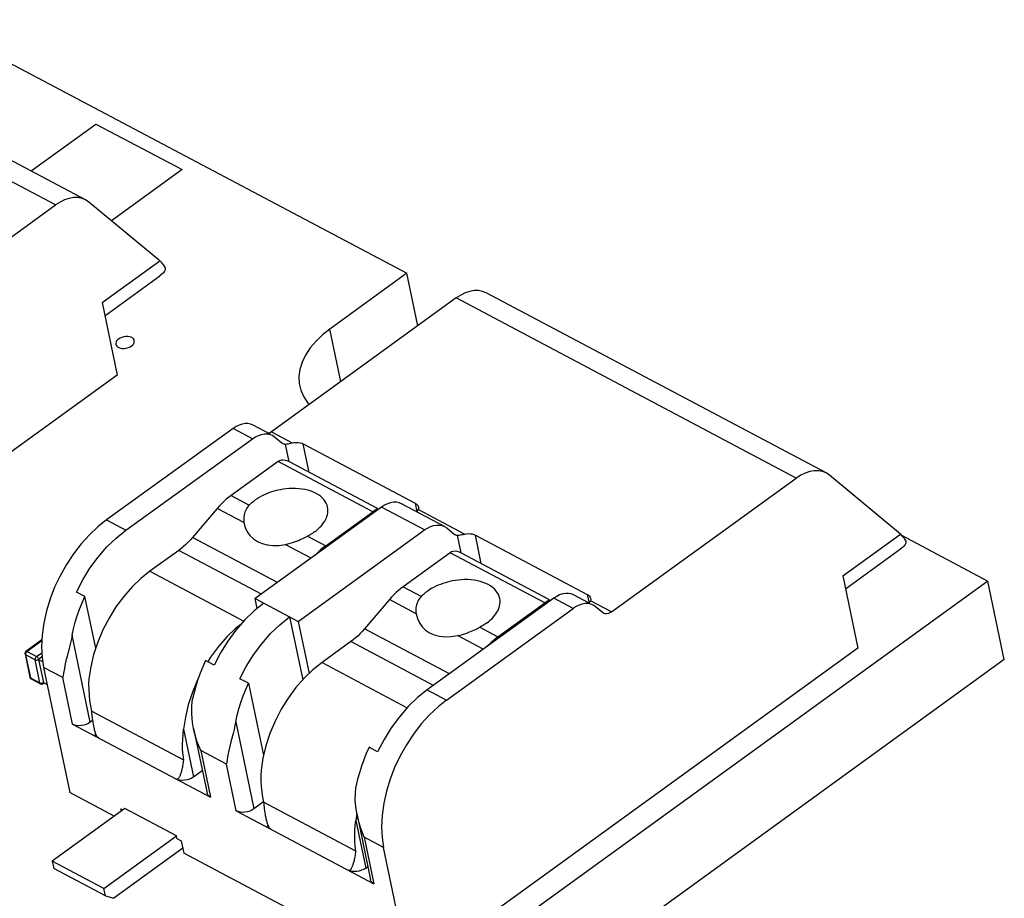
# Model space of a CAD drawing. Header units: millimetres. Extents: x 0 to 210, y 0 to 297.
# Tile 14 of 15: x 115 to 136, y 237 to 256. Entities that reach past the tile are written whole.
import ezdxf

# ---------------------------------------------------------------- set-up
doc = ezdxf.new("R2010")
doc.units = ezdxf.units.MM
doc.header["$LTSCALE"] = 19.36
doc.layers.get('0').update_dxf_attribs({"linetype": 'CONTINUOUS'})

msp = doc.modelspace()

# ---------------------------------------------------------------- linework, layer by layer
at = {"color": 7, "linetype": 'Continuous'}
for p, q in [((115.907, 251.853), (108.655, 255.695)), ((113.307, 255.294), (122.762, 250.284)), ((114.747, 252.467), (116.13, 253.469)), ((116.13, 253.469), (117.966, 252.496)), ((117.966, 252.496), (116.46, 251.405)), ((115.978, 251.805), (115.907, 251.852)), ((111.326, 248.888), (115.269, 251.743)), ((117.491, 250.549), (115.978, 251.805)), ((116.259, 249.658), (117.491, 250.549)), ((116.318, 249.378), (117.495, 250.23)), ((122.762, 250.284), (121.121, 249.095)), ((122.995, 249.165), (122.762, 250.284)), ((123.815, 249.758), (119.871, 246.903)), ((131.705, 246.025), (124.453, 249.867)), ((116.259, 249.658), (116.582, 248.111)), ((116.582, 248.111), (107.99, 241.889)), ((119.845, 246.853), (119.48, 247.047)), ((119.055, 246.974), (116.357, 245.021)), ((119.837, 246.881), (119.811, 246.871)), ((119.871, 246.903), (119.837, 246.881)), ((119.893, 246.828), (119.94, 246.796)), ((119.94, 246.796), (120.095, 246.667)), ((116.77, 244.802), (119.468, 246.755)), ((120.152, 246.643), (120.165, 246.641)), ((120.165, 246.641), (120.185, 246.642)), ((120.55, 246.646), (122.936, 245.381)), ((120.014, 246.268), (119.012, 245.543)), ((122.132, 245.265), (120.255, 246.259)), ((131.776, 245.977), (131.705, 246.025)), ((133.288, 244.722), (131.776, 245.977)), ((127.124, 243.06), (131.067, 245.916)), ((123.565, 244.882), (122.647, 245.369)), ((118.718, 245.268), (118.189, 244.647)), ((122.222, 245.296), (119.524, 243.343)), ((121.031, 244.473), (122.033, 245.198)), ((122.132, 245.265), (122.132, 245.265)), ((122.138, 245.236), (122.132, 245.265)), ((123.565, 244.882), (123.612, 244.851)), ((120.442, 242.856), (123.14, 244.81)), ((123.612, 244.851), (123.767, 244.722)), ((123.824, 244.697), (123.837, 244.696)), ((123.837, 244.696), (123.857, 244.696)), ((124.222, 244.7), (126.608, 243.435)), ((132.057, 243.83), (133.288, 244.722)), ((133.313, 244.694), (135.155, 243.718)), ((117.895, 244.372), (117.279, 243.927)), ((123.686, 244.323), (122.684, 243.597)), ((125.804, 243.32), (123.927, 244.314)), ((132.115, 243.551), (133.292, 244.403)), ((135.155, 243.718), (87.557, 209.25)), ((132.057, 243.83), (132.379, 242.283)), ((135.505, 242.042), (135.155, 243.718)), ((115.895, 243.386), (115.712, 243.483)), ((126.651, 243.247), (126.319, 243.423)), ((116.125, 242.284), (115.895, 243.386)), ((119.524, 243.343), (119.708, 243.245)), ((119.568, 243.133), (119.524, 243.343)), ((122.39, 243.322), (121.861, 242.702)), ((125.894, 243.35), (123.196, 241.397)), ((124.703, 242.527), (125.705, 243.253)), ((125.804, 243.32), (125.804, 243.32)), ((125.81, 243.29), (125.804, 243.32)), ((126.67, 243.279), (126.677, 243.297)), ((126.779, 243.172), (126.732, 243.204)), ((123.609, 241.178), (126.307, 243.132)), ((126.935, 243.044), (126.779, 243.172)), ((126.954, 243.031), (126.935, 243.044)), ((120.259, 242.954), (120.442, 242.856)), ((120.259, 242.954), (120.539, 241.609)), ((120.442, 242.856), (120.674, 241.746)), ((114.975, 242.463), (114.637, 242.217)), ((121.567, 242.427), (120.951, 241.981)), ((114.616, 242.163), (114.718, 241.67)), ((132.379, 242.283), (122.821, 235.361)), ((135.505, 242.042), (87.906, 207.574)), ((114.978, 242.099), (114.907, 242.047)), ((114.907, 242.047), (114.992, 242.002)), ((114.907, 242.047), (115.01, 241.555)), ((118.649, 241.926), (118.466, 242.024)), ((118.576, 242.095), (118.52, 242.007)), ((115.012, 241.877), (115.569, 239.204)), ((114.746, 241.634), (114.948, 241.527)), ((114.993, 241.524), (115.005, 241.531)), ((115.005, 241.531), (115.02, 241.541)), ((115.01, 241.555), (115.088, 241.514)), ((119.384, 241.537), (119.2, 241.635)), ((119.384, 241.537), (119.704, 240.001)), ((118.188, 241.345), (118.099, 241.078)), ((118.004, 239.9), (116.033, 240.944)), ((116.009, 240.706), (115.967, 240.68)), ((116.057, 240.74), (116.009, 240.706)), ((115.632, 240.663), (118.57, 239.107)), ((118.21, 240.576), (118.499, 239.191)), ((122.138, 240.078), (121.954, 240.175)), ((118.212, 239.538), (118.398, 239.673)), ((116.518, 238.701), (115.569, 239.204)), ((119.701, 239.005), (119.497, 238.857)), ((116.742, 238.864), (115.197, 237.745)), ((116.661, 238.86), (116.705, 238.837)), ((116.671, 238.812), (116.661, 238.86)), ((117.844, 238.28), (116.742, 238.864)), ((119.121, 238.815), (122.058, 237.258)), ((121.676, 237.955), (119.705, 238.999)), ((121.693, 238.761), (121.672, 238.613)), ((121.699, 238.728), (121.987, 237.343)), ((116.299, 237.161), (117.844, 238.28)), ((117.855, 238.228), (117.844, 238.28)), ((117.855, 238.228), (117.946, 238.179)), ((117.946, 238.179), (118.001, 237.915)), ((117.98, 238.016), (116.512, 236.951)), ((122.821, 235.361), (122.264, 238.034)), ((116.299, 237.161), (115.197, 237.745)), ((115.197, 237.745), (115.23, 237.588)), ((120.19, 236.756), (118.001, 237.915)), ((116.332, 237.004), (115.23, 237.588)), ((121.884, 237.593), (121.928, 237.625)), ((116.332, 237.004), (116.299, 237.161)), ((116.332, 237.004), (116.512, 236.951))]:
    msp.add_line(p, q, dxfattribs=at)
at = {"color": 9, "linetype": 'Continuous'}
for p, q in [((115.269, 251.743), (108.017, 255.586)), ((131.067, 245.916), (123.815, 249.758)), ((121.354, 247.976), (121.121, 249.095)), ((119.468, 246.755), (119.055, 246.974)), ((119.871, 246.903), (120.318, 246.666)), ((120.165, 246.641), (120.243, 246.265)), ((120.676, 246.036), (120.55, 246.646)), ((122.033, 245.198), (120.014, 246.268)), ((119.012, 245.543), (119.398, 245.338)), ((122.936, 245.381), (122.975, 245.194)), ((119.287, 244.966), (118.718, 245.268)), ((122.04, 245.165), (122.033, 245.198)), ((123.14, 244.81), (122.222, 245.296)), ((123.99, 244.72), (123.005, 245.242)), ((116.357, 245.021), (116.77, 244.802)), ((120.645, 244.678), (121.031, 244.473)), ((123.837, 244.696), (123.915, 244.319)), ((124.349, 244.091), (124.222, 244.7)), ((120, 243.688), (118.189, 244.647)), ((120.719, 244.208), (120.168, 244.5)), ((119.657, 243.439), (117.895, 244.372)), ((125.705, 243.253), (123.686, 244.323)), ((117.279, 243.927), (119.282, 242.865)), ((122.684, 243.597), (123.07, 243.392)), ((126.608, 243.435), (126.647, 243.248)), ((119.708, 243.245), (120.259, 242.954)), ((122.959, 243.021), (122.39, 243.322)), ((125.712, 243.219), (125.705, 243.253)), ((126.307, 243.132), (125.894, 243.35)), ((127.124, 243.06), (126.677, 243.297)), ((123.672, 241.742), (121.861, 242.702)), ((124.317, 242.732), (124.703, 242.527)), ((114.974, 242.443), (114.66, 242.216)), ((116.009, 240.706), (115.622, 242.564)), ((123.329, 241.493), (121.567, 242.427)), ((124.391, 242.262), (123.84, 242.554)), ((114.622, 242.152), (114.63, 242.146)), ((114.629, 242.158), (114.63, 242.146)), ((114.66, 242.216), (114.862, 242.109)), ((114.862, 242.109), (114.974, 242.19)), ((114.832, 242.039), (114.63, 242.146)), ((114.63, 242.146), (114.732, 241.653)), ((114.934, 241.546), (114.832, 242.039)), ((120.951, 241.981), (122.771, 241.017)), ((115.425, 241.658), (115.012, 241.877)), ((114.732, 241.653), (114.934, 241.546)), ((114.999, 241.548), (115.01, 241.555)), ((115.632, 240.663), (115.425, 241.658)), ((123.196, 241.397), (123.609, 241.178)), ((119.11, 240.716), (119.497, 238.857)), ((118, 240.559), (118.212, 239.538)), ((118.914, 239.81), (118.363, 240.102)), ((118.363, 240.102), (118.57, 239.107)), ((119.121, 238.815), (118.914, 239.81)), ((121.672, 238.613), (121.884, 237.593)), ((122.264, 238.034), (121.851, 238.253)), ((121.851, 238.253), (122.058, 237.258))]:
    msp.add_line(p, q, dxfattribs=at)
at = {"color": 7, "linetype": 'Continuous'}
for points in [[(115.907, 251.852), (115.832, 251.883), (115.746, 251.899), (115.653, 251.9), (115.557, 251.883), (115.459, 251.851), (115.364, 251.804), (115.269, 251.743)], [(117.491, 250.549), (117.517, 250.52), (117.54, 250.492), (117.56, 250.466), (117.578, 250.442), (117.592, 250.42), (117.603, 250.399)], [(117.603, 250.399), (117.609, 250.379), (117.605, 250.355), (117.592, 250.327), (117.569, 250.297), (117.537, 250.264), (117.495, 250.23)], [(124.452, 249.867), (124.377, 249.898), (124.291, 249.914), (124.199, 249.915), (124.103, 249.898), (124.005, 249.865), (123.909, 249.819), (123.815, 249.758)], [(121.121, 249.095), (120.964, 248.972), (120.824, 248.838), (120.701, 248.692), (120.6, 248.539), (120.527, 248.386), (120.48, 248.233), (120.459, 248.081), (120.466, 247.933), (120.476, 247.877)], [(116.613, 248.881), (116.589, 248.862), (116.57, 248.841), (116.558, 248.819), (116.552, 248.795), (116.553, 248.773), (116.554, 248.767)], [(116.947, 248.849), (116.941, 248.866), (116.927, 248.887), (116.908, 248.905), (116.882, 248.919), (116.849, 248.929), (116.812, 248.934), (116.77, 248.934), (116.724, 248.928), (116.679, 248.917), (116.643, 248.901), (116.613, 248.881)], [(116.554, 248.767), (116.56, 248.751), (116.573, 248.73), (116.592, 248.712), (116.619, 248.698), (116.651, 248.688), (116.689, 248.683), (116.73, 248.682), (116.777, 248.688), (116.822, 248.7), (116.858, 248.715), (116.888, 248.735)], [(116.888, 248.735), (116.912, 248.754), (116.93, 248.775), (116.942, 248.798), (116.948, 248.821), (116.948, 248.844), (116.947, 248.849)], [(120.476, 247.877), (120.499, 247.788), (120.56, 247.649), (120.65, 247.516), (120.677, 247.486)], [(119.48, 247.047), (119.429, 247.067), (119.372, 247.078), (119.311, 247.079), (119.246, 247.067), (119.181, 247.045), (119.117, 247.015), (119.055, 246.974)], [(119.468, 246.755), (119.531, 246.796), (119.594, 246.827), (119.659, 246.848), (119.724, 246.86), (119.785, 246.859), (119.842, 246.848), (119.893, 246.828)], [(120.095, 246.667), (120.105, 246.66), (120.114, 246.655)], [(120.114, 246.655), (120.116, 246.654), (120.128, 246.649), (120.14, 246.645), (120.152, 246.643)], [(120.185, 246.642), (120.209, 246.644), (120.234, 246.648), (120.261, 246.653), (120.289, 246.659), (120.318, 246.666)], [(120.318, 246.666), (120.36, 246.673), (120.402, 246.676), (120.444, 246.674), (120.483, 246.669), (120.518, 246.659), (120.55, 246.646)], [(120.255, 246.259), (120.21, 246.28), (120.164, 246.293), (120.12, 246.298), (120.079, 246.295), (120.044, 246.285), (120.014, 246.268)], [(131.705, 246.025), (131.629, 246.055), (131.543, 246.072), (131.451, 246.073), (131.355, 246.056), (131.257, 246.023), (131.162, 245.977), (131.067, 245.916)], [(119.012, 245.543), (118.96, 245.504), (118.91, 245.462), (118.86, 245.417), (118.811, 245.37), (118.764, 245.32), (118.718, 245.268)], [(121.027, 245.028), (121.044, 245.064), (121.057, 245.099), (121.067, 245.134), (121.074, 245.171), (121.077, 245.211), (121.076, 245.252), (121.07, 245.294), (121.059, 245.336), (121.042, 245.378), (121.018, 245.419), (120.99, 245.458), (120.956, 245.494), (120.917, 245.528), (120.873, 245.559), (120.825, 245.588), (120.773, 245.613), (120.717, 245.635), (120.656, 245.654), (120.593, 245.669), (120.526, 245.681), (120.457, 245.689), (120.387, 245.693), (120.319, 245.694), (120.251, 245.691), (120.186, 245.686), (120.124, 245.678), (120.065, 245.668), (120.009, 245.656), (119.955, 245.643), (119.903, 245.628), (119.853, 245.612), (119.804, 245.593), (119.755, 245.574), (119.706, 245.552), (119.658, 245.528), (119.611, 245.501), (119.565, 245.472), (119.519, 245.441)], [(119.398, 245.338), (119.379, 245.317), (119.361, 245.294), (119.345, 245.271), (119.331, 245.246), (119.317, 245.219), (119.306, 245.19), (119.296, 245.159), (119.289, 245.126), (119.283, 245.089), (119.281, 245.051), (119.282, 245.01), (119.287, 244.966)], [(119.398, 245.338), (119.416, 245.356), (119.435, 245.374), (119.455, 245.391), (119.475, 245.408), (119.497, 245.425), (119.519, 245.441)], [(122.647, 245.369), (122.596, 245.389), (122.539, 245.4), (122.478, 245.401), (122.413, 245.389), (122.348, 245.367), (122.285, 245.337), (122.222, 245.296)], [(122.936, 245.381), (122.963, 245.364), (122.984, 245.344), (122.999, 245.32), (123.008, 245.296)], [(122.033, 245.198), (122.085, 245.235), (122.104, 245.248), (122.119, 245.258), (122.128, 245.264), (122.132, 245.265)], [(122.972, 245.197), (122.973, 245.198), (122.987, 245.21), (122.998, 245.225), (123.005, 245.242)], [(123.008, 245.296), (123.01, 245.269), (123.005, 245.242)], [(116.357, 245.021), (116.173, 244.876), (115.994, 244.707), (115.817, 244.512), (115.649, 244.297), (115.498, 244.07), (115.363, 243.832), (115.247, 243.587), (115.15, 243.336), (115.072, 243.08), (115.015, 242.823), (114.98, 242.566), (114.968, 242.317), (114.979, 242.089), (115.012, 241.877)], [(119.287, 244.966), (119.314, 244.864), (119.356, 244.771), (119.415, 244.689), (119.489, 244.618), (119.575, 244.562), (119.607, 244.546)], [(120.791, 244.767), (120.834, 244.8), (120.872, 244.833), (120.907, 244.866), (120.938, 244.899), (120.965, 244.932), (120.989, 244.965), (121.01, 244.998), (121.027, 245.028)], [(123.14, 244.81), (123.203, 244.85), (123.266, 244.881), (123.331, 244.903), (123.396, 244.914), (123.457, 244.914), (123.514, 244.903), (123.565, 244.882)], [(115.712, 243.483), (115.848, 243.745), (116.002, 243.992), (116.176, 244.228), (116.365, 244.445), (116.562, 244.635), (116.77, 244.802)], [(120.168, 244.5), (120.222, 244.512), (120.273, 244.526), (120.321, 244.541), (120.366, 244.556), (120.408, 244.571), (120.447, 244.586), (120.484, 244.602), (120.519, 244.617), (120.553, 244.632), (120.585, 244.647), (120.615, 244.662), (120.645, 244.678)], [(120.791, 244.767), (120.768, 244.751), (120.745, 244.736), (120.721, 244.72), (120.696, 244.706), (120.671, 244.691), (120.645, 244.678)], [(123.767, 244.722), (123.777, 244.714), (123.786, 244.709)], [(123.786, 244.709), (123.788, 244.708), (123.8, 244.703), (123.812, 244.699), (123.824, 244.697)], [(123.857, 244.696), (123.881, 244.698), (123.906, 244.702), (123.933, 244.708), (123.961, 244.714), (123.99, 244.72)], [(123.99, 244.72), (124.032, 244.727), (124.074, 244.73), (124.116, 244.729), (124.155, 244.723), (124.19, 244.714), (124.222, 244.7)], [(133.288, 244.722), (133.315, 244.692), (133.338, 244.664), (133.358, 244.638), (133.375, 244.614), (133.39, 244.592), (133.401, 244.572)], [(118.189, 244.647), (118.143, 244.595), (118.096, 244.545), (118.047, 244.498), (117.997, 244.453), (117.946, 244.411), (117.895, 244.372)], [(119.607, 244.546), (119.673, 244.519), (119.784, 244.49), (119.905, 244.476), (120.035, 244.479), (120.168, 244.5)], [(121.031, 244.473), (120.98, 244.434), (120.929, 244.392), (120.88, 244.347), (120.831, 244.3), (120.797, 244.265)], [(133.401, 244.572), (133.406, 244.552), (133.403, 244.528), (133.39, 244.5), (133.367, 244.469), (133.334, 244.436), (133.292, 244.403)], [(123.927, 244.314), (123.882, 244.334), (123.836, 244.348), (123.792, 244.353), (123.751, 244.35), (123.716, 244.34), (123.686, 244.323)], [(117.279, 243.927), (117.087, 243.773), (116.902, 243.595), (116.723, 243.39), (116.556, 243.166), (116.408, 242.928), (116.278, 242.678), (116.168, 242.415), (116.08, 242.148), (116.018, 241.887), (115.98, 241.629)], [(124.699, 243.082), (124.716, 243.119), (124.729, 243.153), (124.739, 243.189), (124.746, 243.226), (124.749, 243.265), (124.748, 243.306), (124.742, 243.348), (124.731, 243.391), (124.714, 243.433), (124.69, 243.473), (124.662, 243.512), (124.628, 243.549), (124.589, 243.583), (124.545, 243.614), (124.497, 243.642), (124.445, 243.667), (124.389, 243.689), (124.328, 243.708), (124.265, 243.724), (124.198, 243.735), (124.129, 243.743), (124.059, 243.748), (123.991, 243.748), (123.923, 243.746), (123.858, 243.74), (123.796, 243.732), (123.737, 243.722), (123.681, 243.71), (123.627, 243.697), (123.575, 243.682), (123.525, 243.666), (123.476, 243.648), (123.427, 243.628), (123.378, 243.606), (123.33, 243.582), (123.283, 243.556), (123.237, 243.527), (123.191, 243.495)], [(122.684, 243.597), (122.632, 243.558), (122.582, 243.516), (122.532, 243.472), (122.483, 243.424), (122.436, 243.375), (122.39, 243.322)], [(123.07, 243.392), (123.088, 243.41), (123.107, 243.428), (123.127, 243.445), (123.147, 243.462), (123.169, 243.479), (123.191, 243.495)], [(126.319, 243.423), (126.269, 243.443), (126.211, 243.455), (126.15, 243.455), (126.085, 243.444), (126.02, 243.422), (125.957, 243.391), (125.894, 243.35)], [(126.608, 243.435), (126.635, 243.418), (126.656, 243.398), (126.671, 243.375), (126.68, 243.351)], [(115.622, 242.564), (115.652, 242.702), (115.689, 242.839), (115.732, 242.978), (115.781, 243.115), (115.835, 243.251), (115.895, 243.386)], [(119.708, 243.245), (119.5, 243.079), (119.303, 242.889), (119.114, 242.672), (118.94, 242.436), (118.785, 242.188), (118.649, 241.926)], [(123.07, 243.392), (123.051, 243.371), (123.033, 243.349), (123.017, 243.325), (123.003, 243.3), (122.989, 243.273), (122.978, 243.245), (122.968, 243.213), (122.961, 243.18), (122.955, 243.144), (122.953, 243.105), (122.954, 243.064), (122.959, 243.021)], [(125.705, 243.253), (125.757, 243.289), (125.776, 243.303), (125.791, 243.313), (125.8, 243.318), (125.804, 243.32)], [(126.732, 243.204), (126.682, 243.224), (126.624, 243.236), (126.563, 243.236), (126.499, 243.225), (126.433, 243.203), (126.37, 243.172), (126.307, 243.132)], [(126.644, 243.251), (126.645, 243.252), (126.659, 243.264), (126.67, 243.279)], [(126.68, 243.351), (126.682, 243.324), (126.677, 243.297)], [(122.959, 243.021), (122.986, 242.918), (123.028, 242.826), (123.087, 242.743), (123.161, 242.673), (123.247, 242.617), (123.279, 242.6)], [(124.463, 242.822), (124.506, 242.854), (124.544, 242.888), (124.579, 242.921), (124.61, 242.954), (124.637, 242.987), (124.661, 243.019), (124.682, 243.052), (124.699, 243.082)], [(127.124, 243.06), (127.089, 243.039), (127.056, 243.025), (127.021, 243.019), (126.989, 243.019), (126.96, 243.028), (126.954, 243.031)], [(119.22, 242.794), (119.106, 242.703), (118.921, 242.525), (118.742, 242.32), (118.576, 242.095)], [(119.2, 241.635), (119.336, 241.896), (119.49, 242.144), (119.665, 242.38), (119.854, 242.597), (120.051, 242.787), (120.259, 242.954)], [(124.463, 242.822), (124.44, 242.806), (124.417, 242.79), (124.393, 242.775), (124.368, 242.76), (124.343, 242.746), (124.317, 242.732)], [(121.861, 242.702), (121.815, 242.65), (121.768, 242.6), (121.719, 242.552), (121.669, 242.508), (121.618, 242.466), (121.567, 242.427)], [(123.279, 242.6), (123.345, 242.574), (123.456, 242.544), (123.577, 242.531), (123.707, 242.533), (123.84, 242.554)], [(123.84, 242.554), (123.894, 242.567), (123.945, 242.581), (123.993, 242.595), (124.038, 242.61), (124.08, 242.626), (124.119, 242.641), (124.156, 242.656), (124.191, 242.671), (124.225, 242.687), (124.257, 242.702), (124.287, 242.717), (124.317, 242.732)], [(115.622, 242.564), (115.605, 242.484), (115.586, 242.401), (115.564, 242.315)], [(124.703, 242.527), (124.652, 242.488), (124.601, 242.446), (124.552, 242.402), (124.503, 242.354), (124.47, 242.319)], [(114.637, 242.217), (114.626, 242.207), (114.619, 242.195), (114.615, 242.181), (114.615, 242.168), (114.616, 242.163)], [(115.564, 242.315), (115.519, 242.136), (115.497, 242.044), (115.475, 241.95), (115.455, 241.854), (115.438, 241.756), (115.425, 241.658)], [(118.466, 242.024), (118.406, 241.889), (118.351, 241.753), (118.302, 241.616), (118.259, 241.478), (118.223, 241.34), (118.192, 241.202)], [(120.951, 241.981), (120.759, 241.827), (120.574, 241.649), (120.395, 241.444), (120.228, 241.22), (120.08, 240.982), (119.95, 240.732), (119.84, 240.469), (119.752, 240.203), (119.69, 239.942), (119.652, 239.683)], [(114.718, 241.67), (114.719, 241.667), (114.722, 241.658), (114.728, 241.649), (114.734, 241.642), (114.742, 241.636), (114.746, 241.634)], [(114.948, 241.527), (114.952, 241.525), (114.965, 241.521), (114.979, 241.521), (114.993, 241.524)], [(115.98, 241.629), (115.973, 241.517), (115.974, 241.402), (115.982, 241.285), (115.995, 241.168), (116.013, 241.055), (116.033, 240.944)], [(118.303, 241.618), (118.298, 241.608), (118.188, 241.345)], [(119.11, 240.716), (119.141, 240.854), (119.177, 240.991), (119.22, 241.129), (119.269, 241.267), (119.324, 241.403), (119.384, 241.537)], [(123.196, 241.397), (122.989, 241.231), (122.791, 241.04), (122.602, 240.824), (122.428, 240.588), (122.274, 240.34), (122.138, 240.078)], [(118.211, 240.576), (118.188, 240.702), (118.171, 240.887), (118.173, 241.054), (118.192, 241.202)], [(123.609, 241.178), (123.426, 241.034), (123.246, 240.865), (123.069, 240.669), (122.901, 240.455), (122.75, 240.227), (122.616, 239.989), (122.499, 239.744), (122.402, 239.493), (122.324, 239.238), (122.267, 238.981), (122.233, 238.723), (122.221, 238.475), (122.231, 238.247), (122.264, 238.034)], [(116.033, 240.944), (116.037, 240.908), (116.04, 240.873)], [(118.099, 241.078), (118.037, 240.817), (118, 240.559)], [(116.04, 240.873), (116.044, 240.84), (116.048, 240.807), (116.052, 240.777), (116.056, 240.747), (116.06, 240.719), (116.064, 240.691), (116.069, 240.665), (116.074, 240.64), (116.078, 240.619)], [(119.11, 240.716), (119.093, 240.636), (119.074, 240.552), (119.053, 240.467)], [(115.967, 240.68), (115.922, 240.66), (115.871, 240.644), (115.818, 240.635), (115.765, 240.633), (115.715, 240.637), (115.671, 240.647), (115.632, 240.663)], [(116.078, 240.619), (116.083, 240.594), (116.089, 240.572), (116.094, 240.551), (116.099, 240.531), (116.105, 240.512), (116.11, 240.494), (116.116, 240.477), (116.122, 240.461), (116.129, 240.446), (116.135, 240.432), (116.142, 240.419), (116.148, 240.408), (116.155, 240.398), (116.162, 240.389), (116.169, 240.382), (116.176, 240.376), (116.183, 240.371)], [(118.004, 239.9), (117.987, 240.009), (117.977, 240.118), (117.976, 240.229), (117.981, 240.339), (117.989, 240.449), (118, 240.559)], [(118.363, 240.102), (118.283, 240.305), (118.226, 240.506), (118.211, 240.576)], [(116.183, 240.371), (116.151, 240.393), (116.128, 240.419), (116.114, 240.449), (116.112, 240.456)], [(119.053, 240.467), (119.008, 240.288), (118.985, 240.196), (118.963, 240.101), (118.943, 240.006), (118.926, 239.908), (118.914, 239.81)], [(121.954, 240.175), (121.894, 240.041), (121.84, 239.905), (121.791, 239.767), (121.748, 239.629), (121.711, 239.492), (121.681, 239.354)], [(117.836, 239.496), (117.843, 239.493), (117.85, 239.491), (117.857, 239.491), (117.864, 239.493), (117.871, 239.495), (117.878, 239.499), (117.885, 239.505), (117.892, 239.512), (117.898, 239.52), (117.905, 239.529), (117.911, 239.54), (117.918, 239.551), (117.924, 239.564), (117.93, 239.578), (117.936, 239.593), (117.942, 239.609), (117.947, 239.626), (117.953, 239.645), (117.959, 239.664), (117.964, 239.685), (117.969, 239.707), (117.975, 239.73), (117.98, 239.755), (117.985, 239.781), (117.99, 239.809), (117.995, 239.838), (117.999, 239.868), (118.004, 239.9)], [(119.652, 239.683), (119.645, 239.571), (119.646, 239.457), (119.654, 239.34), (119.667, 239.223), (119.685, 239.109), (119.705, 238.999)], [(118.212, 239.538), (118.171, 239.513), (118.125, 239.492), (118.074, 239.477), (118.021, 239.468), (117.968, 239.465), (117.918, 239.469), (117.875, 239.479), (117.836, 239.496)], [(121.699, 238.728), (121.677, 238.854), (121.659, 239.039), (121.662, 239.205), (121.681, 239.354)], [(118.57, 239.107), (118.538, 239.128), (118.515, 239.154), (118.501, 239.184), (118.499, 239.191)], [(119.497, 238.857), (119.456, 238.832), (119.41, 238.811), (119.359, 238.796), (119.306, 238.787), (119.254, 238.784), (119.204, 238.788), (119.16, 238.799), (119.121, 238.815)], [(119.705, 238.999), (119.709, 238.962), (119.712, 238.928), (119.716, 238.894), (119.72, 238.862), (119.724, 238.831), (119.728, 238.801), (119.732, 238.773), (119.736, 238.746), (119.741, 238.72), (119.746, 238.695), (119.75, 238.673)], [(119.75, 238.673), (119.755, 238.648), (119.761, 238.626), (119.766, 238.605), (119.771, 238.585), (119.777, 238.566), (119.782, 238.549), (119.788, 238.532), (119.794, 238.516), (119.801, 238.501), (119.807, 238.487), (119.814, 238.474), (119.82, 238.463), (119.827, 238.453), (119.834, 238.444), (119.841, 238.436), (119.848, 238.43), (119.855, 238.426)], [(121.676, 237.955), (121.659, 238.064), (121.649, 238.173), (121.648, 238.283), (121.653, 238.394), (121.661, 238.503), (121.672, 238.613)], [(121.851, 238.253), (121.772, 238.457), (121.715, 238.657), (121.699, 238.728)], [(119.855, 238.426), (119.823, 238.448), (119.8, 238.473), (119.786, 238.503), (119.784, 238.51)], [(121.508, 237.55), (121.515, 237.547), (121.522, 237.546), (121.529, 237.546), (121.537, 237.547), (121.543, 237.55), (121.55, 237.554), (121.557, 237.559), (121.564, 237.566), (121.57, 237.574), (121.577, 237.584), (121.583, 237.594), (121.59, 237.606), (121.596, 237.619), (121.602, 237.632), (121.608, 237.647), (121.614, 237.664), (121.619, 237.681), (121.625, 237.699), (121.631, 237.719), (121.636, 237.739), (121.641, 237.761), (121.647, 237.785), (121.652, 237.809), (121.657, 237.835), (121.662, 237.863), (121.667, 237.892), (121.671, 237.923), (121.676, 237.955)], [(121.884, 237.593), (121.843, 237.567), (121.797, 237.547), (121.746, 237.532), (121.693, 237.522), (121.64, 237.52), (121.591, 237.524), (121.547, 237.534), (121.508, 237.55)], [(122.058, 237.258), (122.026, 237.28), (122.003, 237.306), (121.989, 237.336), (121.987, 237.343)]]:
    msp.add_lwpolyline(points, dxfattribs=at)
at = {"color": 9, "linetype": 'Continuous'}
for points in [[(114.616, 242.163), (114.617, 242.159), (114.622, 242.152)], [(114.66, 242.216), (114.65, 242.207), (114.642, 242.196), (114.635, 242.184), (114.631, 242.17), (114.629, 242.158)], [(114.66, 242.216), (114.651, 242.219), (114.643, 242.22), (114.637, 242.217)], [(114.862, 242.109), (114.852, 242.1), (114.844, 242.089), (114.837, 242.077), (114.833, 242.063), (114.831, 242.051), (114.832, 242.039)], [(114.832, 242.039), (114.843, 242.035), (114.855, 242.033), (114.869, 242.033), (114.883, 242.036), (114.896, 242.041), (114.907, 242.047)], [(114.862, 242.109), (114.872, 242.102), (114.881, 242.093), (114.89, 242.083), (114.898, 242.071), (114.904, 242.059), (114.907, 242.047)], [(114.718, 241.67), (114.719, 241.667), (114.724, 241.659), (114.732, 241.653)], [(114.732, 241.653), (114.736, 241.644), (114.742, 241.636), (114.746, 241.634)], [(114.934, 241.546), (114.945, 241.542), (114.958, 241.541), (114.972, 241.541), (114.986, 241.544), (114.999, 241.548)], [(114.934, 241.546), (114.938, 241.537), (114.944, 241.529), (114.948, 241.527)], [(115.01, 241.555), (115.011, 241.545), (115.009, 241.537), (115.005, 241.531)]]:
    msp.add_lwpolyline(points, dxfattribs=at)

doc.saveas('drawing.dxf')
